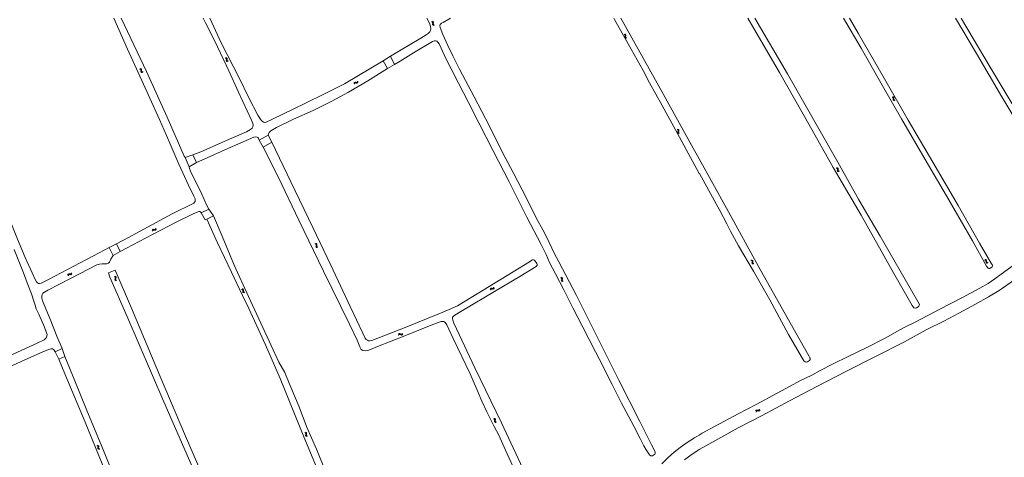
# Model space of a CAD drawing. Header units: metres. Extents: x 189705 to 199106, y 581686 to 588448.
# Tile 128 of 256: x 192613 to 193174, y 587749 to 587999. Entities that reach past the tile are written whole.
import ezdxf

# ---------------------------------------------------------------- set-up
doc = ezdxf.new("R2010")
doc.units = ezdxf.units.M
doc.layers.add('B-WA-OG-GBKN-G', color=7, linetype='Continuous', lineweight=18)

msp = doc.modelspace()

# ---------------------------------------------------------------- linework, layer by layer
at = {"layer": 'B-WA-OG-GBKN-G'}
for p, q in [((192847.42, 587997.875), (192847.805, 587997.743)), ((192847.805, 587997.743), (192848.056, 587997.531)), ((192847.847, 587998.128), (192848.233, 587997.998)), ((192848.061, 587996.802), (192847.991, 587996.4)), ((192847.991, 587996.4), (192848.057, 587996.077)), ((192848.056, 587997.531), (192848.124, 587997.212)), ((192848.124, 587997.212), (192848.061, 587996.802)), ((192848.233, 587997.998), (192848.485, 587997.789)), ((192848.487, 587997.057), (192848.421, 587996.654)), ((192848.421, 587996.654), (192848.486, 587996.331)), ((192848.485, 587997.789), (192848.555, 587997.458)), ((192848.486, 587996.331), (192848.742, 587996.113)), ((192848.555, 587997.458), (192848.487, 587997.057)), ((192848.057, 587996.077), (192848.315, 587995.86)), ((192848.315, 587995.86), (192848.702, 587995.729)), ((192848.742, 587996.113), (192849.129, 587995.982)), ((192957.151, 587990.668), (192957.52, 587990.494)), ((192957.604, 587990.873), (192957.973, 587990.702)), ((192957.973, 587990.702), (192958.201, 587990.466)), ((192957.52, 587990.494), (192957.746, 587990.256)), ((192957.671, 587989.531), (192957.558, 587989.139)), ((192957.558, 587989.139), (192957.587, 587988.811)), ((192957.587, 587988.811), (192957.82, 587988.567)), ((192957.778, 587989.932), (192957.671, 587989.531)), ((192957.746, 587990.256), (192957.778, 587989.932)), ((192957.82, 587988.567), (192958.19, 587988.394)), ((192958.123, 587989.738), (192958.012, 587989.345)), ((192958.012, 587989.345), (192958.042, 587989.017)), ((192958.042, 587989.017), (192958.272, 587988.772)), ((192958.234, 587990.129), (192958.123, 587989.738)), ((192958.201, 587990.466), (192958.234, 587990.129)), ((192958.272, 587988.772), (192958.643, 587988.599)), ((192729.811, 587977.154), (192730.207, 587977.058)), ((192730.207, 587977.058), (192730.476, 587976.871)), ((192730.213, 587977.446), (192730.609, 587977.353)), ((192730.476, 587976.871), (192730.574, 587976.559)), ((192730.549, 587976.145), (192730.518, 587975.738)), ((192730.518, 587975.738), (192730.613, 587975.423)), ((192730.574, 587976.559), (192730.549, 587976.145)), ((192730.609, 587977.353), (192730.879, 587977.168)), ((192730.613, 587975.423), (192730.89, 587975.231)), ((192730.879, 587977.168), (192730.98, 587976.845)), ((192730.89, 587975.231), (192731.288, 587975.137)), ((192730.95, 587976.439), (192730.921, 587976.032)), ((192730.921, 587976.032), (192731.016, 587975.716)), ((192730.98, 587976.845), (192730.95, 587976.439)), ((192731.016, 587975.716), (192731.292, 587975.523)), ((192731.292, 587975.523), (192731.69, 587975.429)), ((192681.067, 587970.847), (192681.469, 587970.784)), ((192681.444, 587971.171), (192681.847, 587971.11)), ((192681.469, 587970.784), (192681.753, 587970.619)), ((192681.753, 587970.619), (192681.875, 587970.317)), ((192681.847, 587971.11), (192682.131, 587970.948)), ((192681.875, 587970.317), (192681.885, 587969.902)), ((192681.885, 587969.902), (192681.886, 587969.494)), ((192681.886, 587969.494), (192682.006, 587969.187)), ((192682.006, 587969.187), (192682.298, 587969.019)), ((192682.131, 587970.948), (192682.257, 587970.634)), ((192682.257, 587970.634), (192682.26, 587970.227)), ((192682.26, 587970.227), (192682.265, 587969.819)), ((192682.265, 587969.819), (192682.385, 587969.512)), ((192682.298, 587969.019), (192682.702, 587968.956)), ((192682.385, 587969.512), (192682.675, 587969.342)), ((192682.675, 587969.342), (192683.079, 587969.28)), ((192803.257, 587962.607), (192803.357, 587963.002)), ((192803.357, 587963.002), (192803.547, 587963.269)), ((192803.541, 587962.2), (192803.645, 587962.594)), ((192803.547, 587963.269), (192803.872, 587963.363)), ((192803.645, 587962.594), (192803.837, 587962.86)), ((192803.837, 587962.86), (192804.15, 587962.952)), ((192803.872, 587963.363), (192804.277, 587963.326)), ((192804.15, 587962.952), (192804.564, 587962.919)), ((192804.277, 587963.326), (192804.684, 587963.289)), ((192804.564, 587962.919), (192804.97, 587962.88)), ((192804.684, 587963.289), (192805.001, 587963.378)), ((192804.97, 587962.88), (192805.287, 587962.969)), ((192805.001, 587963.378), (192805.199, 587963.65)), ((192805.199, 587963.65), (192805.301, 587964.046)), ((192805.287, 587962.969), (192805.484, 587963.243)), ((192805.484, 587963.243), (192805.586, 587963.639)), ((193109.809, 587954.876), (193110.2, 587954.761)), ((193110.2, 587954.761), (193110.46, 587954.561)), ((193110.224, 587955.148), (193110.616, 587955.037)), ((193110.498, 587953.833), (193110.447, 587953.428)), ((193110.447, 587953.428), (193110.527, 587953.109)), ((193110.46, 587954.561), (193110.542, 587954.246)), ((193110.542, 587954.246), (193110.498, 587953.833)), ((193110.527, 587953.109), (193110.795, 587952.904)), ((193110.616, 587955.037), (193110.877, 587954.839)), ((193110.795, 587952.904), (193111.188, 587952.791)), ((193110.912, 587954.108), (193110.864, 587953.702)), ((193110.864, 587953.702), (193110.944, 587953.383)), ((193110.877, 587954.839), (193110.962, 587954.511)), ((193110.962, 587954.511), (193110.912, 587954.108)), ((193110.944, 587953.383), (193111.21, 587953.177)), ((193111.21, 587953.177), (193111.603, 587953.063)), ((192987.316, 587936.401), (192987.685, 587936.227)), ((192987.685, 587936.227), (192987.911, 587935.989)), ((192987.836, 587935.264), (192987.723, 587934.872)), ((192987.723, 587934.872), (192987.752, 587934.544)), ((192987.752, 587934.544), (192987.985, 587934.3)), ((192987.769, 587936.606), (192988.138, 587936.435)), ((192987.943, 587935.665), (192987.836, 587935.264)), ((192987.911, 587935.989), (192987.943, 587935.665)), ((192988.138, 587936.435), (192988.366, 587936.199)), ((192988.288, 587935.471), (192988.177, 587935.078)), ((192988.177, 587935.078), (192988.207, 587934.75)), ((192988.207, 587934.75), (192988.437, 587934.505)), ((192988.399, 587935.862), (192988.288, 587935.471)), ((192988.366, 587936.199), (192988.399, 587935.862)), ((192988.437, 587934.505), (192988.808, 587934.332)), ((192987.985, 587934.3), (192988.355, 587934.127)), ((193078.019, 587914.392), (193078.408, 587914.272)), ((193078.408, 587914.272), (193078.666, 587914.069)), ((193078.438, 587914.659), (193078.828, 587914.542)), ((193078.694, 587913.34), (193078.638, 587912.936)), ((193078.638, 587912.936), (193078.713, 587912.616)), ((193078.666, 587914.069), (193078.744, 587913.752)), ((193078.744, 587913.752), (193078.694, 587913.34)), ((193078.713, 587912.616), (193078.978, 587912.407)), ((193078.828, 587914.542), (193079.086, 587914.341)), ((193078.978, 587912.407), (193079.369, 587912.288)), ((193079.112, 587913.609), (193079.058, 587913.204)), ((193079.058, 587913.204), (193079.134, 587912.884)), ((193079.086, 587914.341), (193079.167, 587914.012)), ((193079.167, 587914.012), (193079.112, 587913.609)), ((193079.134, 587912.884), (193079.397, 587912.674)), ((193079.397, 587912.674), (193079.788, 587912.555)), ((192688.291, 587878.754), (192688.405, 587879.145)), ((192688.405, 587879.145), (192688.603, 587879.405)), ((192688.562, 587878.338), (192688.678, 587878.728)), ((192688.603, 587879.405), (192688.932, 587879.489)), ((192688.678, 587878.728), (192688.879, 587878.987)), ((192688.879, 587878.987), (192689.195, 587879.068)), ((192688.932, 587879.489), (192689.335, 587879.438)), ((192689.195, 587879.068), (192689.608, 587879.022)), ((192689.335, 587879.438), (192689.741, 587879.388)), ((192689.608, 587879.022), (192690.012, 587878.969)), ((192689.741, 587879.388), (192690.06, 587879.466)), ((192690.012, 587878.969), (192690.332, 587879.048)), ((192690.06, 587879.466), (192690.267, 587879.731)), ((192690.267, 587879.731), (192690.383, 587880.123)), ((192690.332, 587879.048), (192690.538, 587879.315)), ((192690.538, 587879.315), (192690.653, 587879.707)), ((192781.012, 587871.156), (192781.401, 587871.034)), ((192781.401, 587871.034), (192781.657, 587870.829)), ((192781.432, 587871.42), (192781.822, 587871.301)), ((192781.682, 587870.101), (192781.624, 587869.697)), ((192781.624, 587869.697), (192781.697, 587869.376)), ((192781.657, 587870.829), (192781.734, 587870.512)), ((192781.734, 587870.512), (192781.682, 587870.101)), ((192781.697, 587869.376), (192781.961, 587869.166)), ((192781.822, 587871.301), (192782.079, 587871.099)), ((192781.961, 587869.166), (192782.352, 587869.045)), ((192782.101, 587870.367), (192782.046, 587869.962)), ((192782.046, 587869.962), (192782.12, 587869.642)), ((192782.079, 587871.099), (192782.158, 587870.77)), ((192782.158, 587870.77), (192782.101, 587870.367)), ((192782.12, 587869.642), (192782.382, 587869.431)), ((192782.382, 587869.431), (192782.772, 587869.31)), ((193029.389, 587861.807), (193029.777, 587861.682)), ((193029.777, 587861.682), (193030.032, 587861.475)), ((193029.812, 587862.068), (193030.2, 587861.946)), ((193030.2, 587861.946), (193030.456, 587861.742)), ((193030.456, 587861.742), (193030.532, 587861.412)), ((193162.86, 587861.839), (193162.452, 587861.864)), ((193163.206, 587862.197), (193162.797, 587862.221)), ((193163.165, 587861.697), (193162.86, 587861.839)), ((193163.313, 587861.403), (193163.165, 587861.697)), ((193163.512, 587862.055), (193163.206, 587862.197)), ((193163.66, 587861.761), (193163.512, 587862.055)), ((193163.699, 587861.355), (193163.66, 587861.761)), ((193030.051, 587860.746), (193029.989, 587860.343)), ((193029.989, 587860.343), (193030.061, 587860.021)), ((193030.032, 587861.475), (193030.106, 587861.157)), ((193030.106, 587861.157), (193030.051, 587860.746)), ((193030.061, 587860.021), (193030.323, 587859.809)), ((193030.323, 587859.809), (193030.712, 587859.686)), ((193030.472, 587861.009), (193030.413, 587860.605)), ((193030.413, 587860.605), (193030.485, 587860.284)), ((193030.532, 587861.412), (193030.472, 587861.009)), ((193030.485, 587860.284), (193030.745, 587860.071)), ((193030.745, 587860.071), (193031.135, 587859.947)), ((193163.355, 587860.997), (193163.313, 587861.403)), ((193163.396, 587860.592), (193163.355, 587860.997)), ((193163.551, 587860.291), (193163.396, 587860.592)), ((193163.849, 587860.156), (193163.551, 587860.291)), ((193163.747, 587860.943), (193163.699, 587861.355)), ((193163.896, 587860.653), (193163.747, 587860.943)), ((193164.256, 587860.133), (193163.849, 587860.156)), ((193164.194, 587860.515), (193163.896, 587860.653)), ((193164.601, 587860.49), (193164.194, 587860.515)), ((192640.183, 587853.332), (192640.288, 587853.726)), ((192640.288, 587853.726), (192640.481, 587853.99)), ((192640.462, 587852.922), (192640.57, 587853.314)), ((192640.481, 587853.99), (192640.808, 587854.08)), ((192640.57, 587853.314), (192640.766, 587853.578)), ((192640.766, 587853.578), (192641.08, 587853.666)), ((192640.808, 587854.08), (192641.212, 587854.038)), ((192641.08, 587853.666), (192641.493, 587853.628)), ((192641.212, 587854.038), (192641.618, 587853.996)), ((192641.493, 587853.628), (192641.899, 587853.584)), ((192641.618, 587853.996), (192641.936, 587854.081)), ((192641.899, 587853.584), (192642.217, 587853.669)), ((192641.936, 587854.081), (192642.138, 587854.351)), ((192642.138, 587854.351), (192642.245, 587854.745)), ((192642.217, 587853.669), (192642.417, 587853.94)), ((192642.417, 587853.94), (192642.524, 587854.335)), ((192666.677, 587852.482), (192667.039, 587852.295)), ((192667.153, 587851.327), (192667.026, 587850.939)), ((192667.026, 587850.939), (192667.043, 587850.611)), ((192667.039, 587852.295), (192667.256, 587852.049)), ((192667.043, 587850.611), (192667.266, 587850.358)), ((192667.137, 587852.67), (192667.5, 587852.485)), ((192667.276, 587851.723), (192667.153, 587851.327)), ((192667.256, 587852.049), (192667.276, 587851.723)), ((192667.266, 587850.358), (192667.63, 587850.171)), ((192667.612, 587851.516), (192667.487, 587851.127)), ((192667.487, 587851.127), (192667.504, 587850.799)), ((192667.5, 587852.485), (192667.718, 587852.241)), ((192667.504, 587850.799), (192667.726, 587850.546)), ((192667.738, 587851.903), (192667.612, 587851.516)), ((192667.718, 587852.241), (192667.738, 587851.903)), ((192667.726, 587850.546), (192668.09, 587850.359)), ((192921.009, 587851.885), (192921.38, 587851.716)), ((192921.38, 587851.716), (192921.609, 587851.481)), ((192921.544, 587850.755), (192921.436, 587850.362)), ((192921.436, 587850.362), (192921.47, 587850.034)), ((192921.459, 587852.096), (192921.831, 587851.93)), ((192921.646, 587851.157), (192921.544, 587850.755)), ((192921.609, 587851.481), (192921.646, 587851.157)), ((192921.831, 587851.93), (192922.061, 587851.697)), ((192921.993, 587850.968), (192921.888, 587850.573)), ((192921.888, 587850.573), (192921.921, 587850.246)), ((192922.099, 587851.361), (192921.993, 587850.968)), ((192922.061, 587851.697), (192922.099, 587851.361)), ((192739.097, 587845.225), (192739.496, 587845.145)), ((192739.486, 587845.533), (192739.886, 587845.456)), ((192739.496, 587845.145), (192739.773, 587844.969)), ((192739.773, 587844.969), (192739.883, 587844.662)), ((192739.886, 587845.456), (192740.164, 587845.282)), ((192740.164, 587845.282), (192740.277, 587844.963)), ((192740.277, 587844.963), (192740.264, 587844.556)), ((192880.888, 587845.099), (192880.985, 587845.495)), ((192880.985, 587845.495), (192881.173, 587845.763)), ((192881.173, 587845.763), (192881.497, 587845.861)), ((192881.176, 587844.695), (192881.276, 587845.09)), ((192881.276, 587845.09), (192881.466, 587845.357)), ((192881.466, 587845.357), (192881.778, 587845.451)), ((192881.497, 587845.861), (192881.903, 587845.827)), ((192881.778, 587845.451), (192882.192, 587845.423)), ((192881.903, 587845.827), (192882.31, 587845.794)), ((192882.192, 587845.423), (192882.599, 587845.387)), ((192882.31, 587845.794), (192882.626, 587845.885)), ((192882.599, 587845.387), (192882.915, 587845.479)), ((192882.626, 587845.885), (192882.822, 587846.159)), ((192882.822, 587846.159), (192882.92, 587846.556)), ((192882.915, 587845.479), (192883.11, 587845.754)), ((192883.11, 587845.754), (192883.208, 587846.151)), ((192921.47, 587850.034), (192921.706, 587849.793)), ((192921.706, 587849.793), (192922.078, 587849.625)), ((192921.921, 587850.246), (192922.155, 587850.004)), ((192922.155, 587850.004), (192922.528, 587849.836)), ((192739.875, 587844.247), (192739.86, 587843.839)), ((192739.86, 587843.839), (192739.968, 587843.528)), ((192739.883, 587844.662), (192739.875, 587844.247)), ((192739.968, 587843.528), (192740.252, 587843.348)), ((192740.264, 587844.556), (192740.251, 587844.148)), ((192740.251, 587844.148), (192740.359, 587843.837)), ((192740.252, 587843.348), (192740.654, 587843.269)), ((192740.359, 587843.837), (192740.642, 587843.655)), ((192740.642, 587843.655), (192741.043, 587843.577)), ((192828.549, 587819.423), (192828.758, 587819.773)), ((192828.704, 587818.952), (192828.916, 587819.3)), ((192828.758, 587819.773), (192829.017, 587819.974)), ((192828.916, 587819.3), (192829.177, 587819.499)), ((192829.017, 587819.974), (192829.355, 587819.971)), ((192829.177, 587819.499), (192829.503, 587819.497)), ((192829.355, 587819.971), (192829.733, 587819.819)), ((192829.503, 587819.497), (192829.89, 587819.347)), ((192829.733, 587819.819), (192830.112, 587819.667)), ((192829.89, 587819.347), (192830.268, 587819.193)), ((192830.112, 587819.667), (192830.441, 587819.661)), ((192830.268, 587819.193), (192830.597, 587819.188)), ((192830.441, 587819.661), (192830.709, 587819.865)), ((192830.597, 587819.188), (192830.864, 587819.393)), ((192830.709, 587819.865), (192830.92, 587820.215)), ((192830.864, 587819.393), (192831.076, 587819.743)), ((193032.159, 587775.681), (193032.289, 587776.067)), ((193032.289, 587776.067), (193032.497, 587776.319)), ((193032.413, 587775.254), (193032.545, 587775.64)), ((193032.497, 587776.319), (193032.829, 587776.39)), ((193032.545, 587775.64), (193032.756, 587775.891)), ((193032.756, 587775.891), (193033.075, 587775.959)), ((193032.829, 587776.39), (193033.23, 587776.323)), ((193033.075, 587775.959), (193033.485, 587775.897)), ((193033.23, 587776.323), (193033.633, 587776.256)), ((193033.485, 587775.897), (193033.888, 587775.828)), ((193033.633, 587776.256), (193033.955, 587776.322)), ((193033.888, 587775.828), (193034.21, 587775.893)), ((193033.955, 587776.322), (193034.173, 587776.579)), ((193034.173, 587776.579), (193034.304, 587776.966)), ((193034.21, 587775.893), (193034.427, 587776.152)), ((193034.427, 587776.152), (193034.558, 587776.539)), ((192882.765, 587771.384), (192883.152, 587771.257)), ((192883.152, 587771.257), (192883.406, 587771.048)), ((192883.189, 587771.643), (192883.577, 587771.518)), ((192883.42, 587770.32), (192883.355, 587769.917)), ((192883.355, 587769.917), (192883.424, 587769.595)), ((192883.406, 587771.048), (192883.477, 587770.73)), ((192883.477, 587770.73), (192883.42, 587770.32)), ((192883.424, 587769.595), (192883.685, 587769.381)), ((192883.577, 587771.518), (192883.831, 587771.312)), ((192883.685, 587769.381), (192884.074, 587769.255)), ((192883.843, 587770.58), (192883.781, 587770.176)), ((192883.781, 587770.176), (192883.85, 587769.854)), ((192883.831, 587771.312), (192883.905, 587770.982)), ((192883.905, 587770.982), (192883.843, 587770.58)), ((192883.85, 587769.854), (192884.109, 587769.64)), ((192884.109, 587769.64), (192884.498, 587769.513)), ((192775.599, 587763.382), (192775.221, 587763.54)), ((192775.839, 587763.147), (192775.599, 587763.382)), ((192776.042, 587763.605), (192775.665, 587763.763)), ((192775.692, 587762.027), (192775.787, 587762.423)), ((192775.738, 587761.692), (192775.692, 587762.027)), ((192775.975, 587761.466), (192775.738, 587761.692)), ((192775.787, 587762.423), (192775.882, 587762.82)), ((192775.882, 587762.82), (192775.839, 587763.147)), ((192776.351, 587761.31), (192775.975, 587761.466)), ((192776.285, 587763.37), (192776.042, 587763.605)), ((192776.139, 587762.243), (192776.23, 587762.648)), ((192776.184, 587761.92), (192776.139, 587762.243)), ((192776.42, 587761.691), (192776.184, 587761.92)), ((192776.23, 587762.648), (192776.327, 587763.044)), ((192776.327, 587763.044), (192776.285, 587763.37)), ((192776.795, 587761.532), (192776.42, 587761.691)), ((192656.772, 587756.06), (192657.157, 587755.927)), ((192657.157, 587755.927), (192657.407, 587755.714)), ((192657.2, 587756.312), (192657.586, 587756.181)), ((192657.41, 587754.985), (192657.339, 587754.583)), ((192657.407, 587755.714), (192657.474, 587755.395)), ((192657.474, 587755.395), (192657.41, 587754.985)), ((192657.586, 587756.181), (192657.837, 587755.971)), ((192657.837, 587755.239), (192657.769, 587754.836)), ((192657.837, 587755.971), (192657.906, 587755.64)), ((192657.906, 587755.64), (192657.837, 587755.239)), ((192657.339, 587754.583), (192657.403, 587754.261)), ((192657.403, 587754.261), (192657.661, 587754.043)), ((192657.661, 587754.043), (192658.048, 587753.91)), ((192657.769, 587754.836), (192657.833, 587754.513)), ((192657.833, 587754.513), (192658.089, 587754.295)), ((192658.089, 587754.295), (192658.476, 587754.162))]:
    msp.add_line(p, q, dxfattribs=at)
at = {"layer": 'B-WA-OG-GBKN-G', "flags": 128}
for points in [[(192667.956, 587871.192), (192674.838, 587874.879), (192688.022, 587881.943), (192699.768, 587888.304), (192711.944, 587894.396), (192712.487, 587894.882), (192712.818, 587895.438), (192712.882, 587896.214), (192712.749, 587896.947), (192712.067, 587898.462), (192709.063, 587904.716), (192703.443, 587916.729), (192697.886, 587929.999), (192692.443, 587942.077), (192683.348, 587962.201), (192674.246, 587982.232), (192666.474, 588000)], [(192670.665, 588000), (192672.54, 587995.88), (192684.984, 587969.59), (192696.926, 587943.519), (192706.495, 587921.131), (192707.152, 587920.528)], [(192717.443, 588000), (192718.734, 587997.352), (192724.011, 587986.748), (192731.946, 587969.8), (192737.425, 587957.745), (192744.855, 587941.665), (192745.616, 587939.881), (192745.86, 587938.813), (192745.718, 587937.96), (192745.236, 587937.252), (192744.298, 587936.408), (192741.957, 587935.134), (192729.26, 587929.627)], [(192819.94, 587975.657), (192797.903, 587962.542), (192786.943, 587956.934), (192775.36, 587951.154), (192763.061, 587945.395), (192756.555, 587942.163), (192753.213, 587940.665), (192752.515, 587940.503), (192751.698, 587940.56), (192750.881, 587941.104), (192750.254, 587941.865), (192748.474, 587944.636), (192743.415, 587954.507), (192737.886, 587965.935), (192727.685, 587985.838), (192722.205, 587997.407), (192721.057, 588000)], [(192844.846, 588000), (192845.535, 587998.646), (192846.509, 587996.53), (192846.893, 587995.18), (192846.966, 587994.075), (192846.843, 587992.929), (192846.409, 587992.062), (192845.582, 587991.236), (192844.427, 587990.402), (192841.374, 587988.48), (192824.036, 587978.309)], [(192919.907, 587860.913), (192917.381, 587865.964), (192913.149, 587874.811), (192910.828, 587879.164), (192907.311, 587885.715), (192901.662, 587896.839), (192894.042, 587911.954), (192887.941, 587923.241), (192880.493, 587938.292), (192871.675, 587954.967), (192863.47, 587970.747), (192859.57, 587978.514), (192856.762, 587984.295), (192853.819, 587990.688), (192852.348, 587994.658), (192852.234, 587995.697), (192852.464, 587996.376), (192853.135, 587997.022), (192854.018, 587997.538), (192858.285, 588000)], [(192951.219, 588000), (192951.689, 587999.145), (192959.432, 587985.204), (192967.951, 587970.142), (192971.657, 587963.046), (192978.927, 587950.032), (192988.757, 587932.098), (193000, 587911.402)], [(193000, 587919.621), (192995.63, 587927.57), (192978.692, 587958.14), (192965.085, 587982.172), (192955.328, 588000)], [(193027.738, 588000), (193045.744, 587968.931), (193062.45, 587939.525), (193076.365, 587914.692), (193092.306, 587887.465), (193110.679, 587854.676), (193121.234, 587836.094), (193121.789, 587835.275), (193122.316, 587834.773), (193122.999, 587834.553), (193123.74, 587834.728), (193124.601, 587835.191), (193125.159, 587835.69), (193125.421, 587836.345), (193125.315, 587836.944), (193119.298, 587847.172), (193103.029, 587875.532), (193090.879, 587896.205), (193079.017, 587917.712), (193050.172, 587968.096), (193031.636, 588000)], [(193085.494, 588000), (193090.531, 587991.374), (193105.586, 587965.387), (193119.027, 587941.785), (193133.059, 587917.765), (193147.399, 587893.032), (193159.619, 587871.633), (193166.569, 587859.82), (193166.962, 587859.043), (193166.989, 587858.578), (193166.932, 587858.247), (193166.84, 587858.099), (193165.449, 587857.207), (193164.921, 587857.131), (193164.519, 587857.259), (193164.343, 587857.428), (193163.599, 587858.48), (193155.564, 587872.842), (193140.832, 587898.511), (193128.661, 587919.261), (193115.255, 587942.544), (193102.655, 587964.316), (193092.142, 587982.814), (193082.108, 588000)], [(193149.114, 588000), (193149.355, 587999.591), (193165.781, 587971.998), (193181.055, 587946.268), (193193.9, 587924.589), (193207.354, 587901.726), (193212.858, 587892.86), (193212.906, 587892.472), (193212.694, 587892.142), (193211.713, 587891.488), (193211.064, 587891.42), (193210.691, 587891.533), (193210.403, 587891.767), (193209.707, 587892.558), (193205.376, 587899.792), (193195.738, 587915.772), (193184.331, 587935.167), (193172.427, 587955.057), (193157.848, 587979.837), (193145.944, 588000)], [(192826.412, 587973.473), (192829.637, 587975.419), (192837.267, 587980.203), (192847.998, 587986.629), (192848.989, 587986.964), (192849.652, 587986.997), (192850.421, 587986.751), (192850.993, 587986.276), (192851.746, 587985.212), (192852.923, 587982.715), (192855.449, 587977.215), (192858.604, 587970.945), (192862.798, 587962.906), (192868.562, 587951.88), (192874.423, 587940.232), (192882.509, 587924.246), (192891.727, 587906.472), (192901.759, 587886.464), (192909.877, 587870.879), (192912.674, 587865.065), (192914.619, 587860.629), (192918.126, 587854.04), (192922.746, 587844.97), (192927.905, 587834.746), (192933.698, 587823.634), (192940.909, 587809.678), (192944.98, 587801.64), (192948.054, 587795.263), (192950.449, 587791.015), (192953.171, 587785.31), (192955.727, 587780.284), (192958.366, 587775.406), (192962.781, 587767.253), (192966.345, 587760.066), (192968.487, 587755.925), (192969.693, 587753.729), (192971.688, 587750.757), (192972.4, 587750.356), (192973.267, 587750.323), (192973.881, 587750.609), (192974.732, 587751.288), (192974.88, 587751.762), (192974.88, 587752.302), (192974.504, 587753.301), (192972.861, 587756.542), (192966.122, 587769.87), (192954.186, 587793.354), (192941.18, 587819.222), (192930.013, 587841.781), (192919.907, 587860.913)], [(192824.036, 587978.309), (192819.94, 587975.657)], [(192822.327, 587971.225), (192819.94, 587975.657)], [(192824.036, 587978.309), (192826.412, 587973.473)], [(192754.306, 587933.186), (192754.52, 587934.037), (192754.995, 587934.765), (192755.969, 587935.705), (192759.08, 587937.586), (192768.755, 587942.303), (192779.936, 587947.346), (192790.233, 587952.317), (192800.056, 587957.721), (192811.148, 587964.27), (192822.327, 587971.225)], [(192826.412, 587973.473), (192822.327, 587971.225)], [(192663.853, 587869.054), (192658.135, 587866.078), (192647.32, 587860.316), (192629.285, 587850.853), (192624.978, 587848.693), (192624.181, 587848.532), (192623.455, 587848.61), (192622.92, 587848.934), (192622.413, 587849.618), (192621.66, 587850.909), (192619.881, 587854.638), (192615.949, 587863.387), (192611.581, 587873.912), (192605.921, 587888.138), (192598.178, 587906.926), (192596.652, 587910.749), (192596.126, 587912.751), (192595.304, 587914.971), (192592.007, 587922.747), (192586.11, 587936.258), (192578.565, 587955.208), (192575.625, 587961.785)], [(192729.26, 587929.627), (192716.007, 587923.74), (192711.423, 587921.97)], [(192713.57, 587917.658), (192719.696, 587920.253), (192729.636, 587924.762), (192740.126, 587929.425), (192746.175, 587932.02), (192747.366, 587932.231), (192748.064, 587932.132), (192748.543, 587931.842), (192748.796, 587931.497), (192749.317, 587930.369)], [(192749.317, 587930.369), (192754.306, 587933.186)], [(192749.317, 587930.369), (192751.481, 587926.369)], [(192756.502, 587929.125), (192751.481, 587926.369)], [(192754.306, 587933.186), (192756.502, 587929.125)], [(192859.37, 587829.2), (192859.739, 587829.797), (192860.181, 587830.198), (192863.128, 587832.12), (192878.206, 587840.901), (192897.709, 587852.648), (192907.08, 587858.248), (192907.638, 587859.016), (192907.621, 587859.466), (192907.45, 587859.998), (192906.125, 587861.914), (192905.569, 587862.111), (192904.963, 587862.045), (192904.521, 587861.874), (192903.236, 587860.958), (192893.969, 587855.21), (192870.05, 587840.639), (192862.175, 587835.864), (192857.567, 587833.681), (192851.698, 587831.246), (192833.371, 587823.792), (192813.433, 587816.134), (192812.295, 587815.914), (192811.599, 587815.947), (192810.969, 587816.177), (192810.266, 587816.709), (192809.717, 587817.432), (192808.309, 587820.164), (192801.082, 587835.536), (192790.109, 587859.01), (192779.797, 587880.463), (192767.227, 587906.48), (192756.502, 587929.125)], [(192751.481, 587926.369), (192760.261, 587908.983), (192771.934, 587884.771), (192785.918, 587855.603), (192800.786, 587825.365), (192805.007, 587816.175), (192806.515, 587812.43), (192807.368, 587810.998), (192808.26, 587810.335), (192809.676, 587810.171), (192811.116, 587810.424), (192812.605, 587810.908), (192816.738, 587812.608), (192832.151, 587818.639), (192848.202, 587825.161), (192852.851, 587826.845), (192853.718, 587826.992), (192854.495, 587826.844), (192855.15, 587826.336), (192856.172, 587825.035), (192857.39, 587822.522), (192859.809, 587817.24), (192869.398, 587797.03), (192874.057, 587786.324), (192876.026, 587781.495), (192878.912, 587775.364), (192883.098, 587766.949), (192885.793, 587762.05), (192889.675, 587753.597), (192898.959, 587733.142)], [(192711.423, 587921.97), (192707.152, 587920.528)], [(192707.152, 587920.528), (192709.445, 587915.202)], [(192713.57, 587917.658), (192709.445, 587915.202)], [(192713.57, 587917.658), (192711.423, 587921.97)], [(193000, 587911.402), (193000.048, 587911.314), (193011.755, 587890.137), (193015.598, 587882.535), (193017.838, 587878.344), (193022.352, 587870.127), (193030.962, 587855.654), (193040.184, 587839.309), (193050.85, 587819.397), (193059.599, 587804.486), (193060.335, 587803.913), (193061.063, 587803.749), (193061.661, 587803.88), (193062.758, 587804.575), (193063.094, 587805.204), (193063.127, 587805.916), (193062.988, 587806.26), (193062.366, 587807.3), (193052.514, 587824.768), (193034.723, 587856.578), (193015.478, 587891.466), (193000, 587919.621)], [(192709.445, 587915.202), (192709.536, 587914.244), (192710.197, 587912.686), (192716.556, 587899.523), (192719.327, 587893.411), (192720.657, 587890.978)], [(193000, 587753.842), (193003.811, 587756.065), (193012.185, 587760.793), (193022.093, 587766.247), (193035.912, 587773.269), (193051.346, 587781.588), (193067.014, 587789.844), (193083.523, 587798.395), (193100.299, 587806.897), (193116.922, 587815.289), (193129.303, 587822.165), (193139.364, 587827.156), (193147.811, 587831.569), (193157.397, 587836.825), (193164.78, 587840.903), (193170.792, 587844.51), (193177.113, 587848.936), (193184.567, 587854.599), (193196.365, 587863.134), (193206.748, 587870.825), (193221.565, 587881.471), (193233.434, 587890.323), (193242.343, 587897.156)], [(192716.305, 587888.914), (192715.812, 587889.464), (192715.417, 587889.669), (192714.818, 587889.556), (192714.001, 587889.303), (192711.667, 587888.305), (192702.023, 587883.57), (192684.545, 587874.459), (192670.088, 587866.821)], [(192720.657, 587890.978), (192716.305, 587888.914)], [(192723.25, 587887.099), (192720.657, 587890.978)], [(192718.422, 587884.846), (192716.305, 587888.914)], [(192718.422, 587884.846), (192719.405, 587885.305)], [(192719.405, 587885.305), (192723.25, 587887.099)], [(192781.98, 587743.723), (192774.674, 587761.09), (192761.191, 587794.413), (192752.955, 587813.608), (192743.399, 587834.347), (192739.843, 587841.698), (192733.409, 587855.042), (192725.531, 587871.77), (192719.405, 587885.305)], [(192723.25, 587887.099), (192728.195, 587875.525), (192734.997, 587859.081), (192743.138, 587841.131), (192756.021, 587813.276), (192760.493, 587803.666), (192763.788, 587797.789), (192766.673, 587790.864), (192772.029, 587778.15), (192776.257, 587767.079), (192781.965, 587754.009), (192791.275, 587731.25)], [(192609.763, 587867.983), (192614.995, 587854.737), (192617.624, 587847.525), (192619.59, 587842.596), (192620.754, 587839.01), (192621.551, 587836.198), (192622.228, 587834.151), (192623.654, 587831.048), (192626.911, 587823.73), (192628.183, 587820.438), (192628.401, 587819.388), (192628.344, 587818.451), (192627.913, 587817.507), (192627.37, 587816.986), (192626.693, 587816.521), (192622.724, 587814.608), (192605, 587806.3)], [(192663.853, 587869.054), (192667.956, 587871.192)], [(192663.853, 587869.054), (192666.165, 587864.566)], [(192670.088, 587866.821), (192667.956, 587871.192)], [(192637.11, 587811.444), (192633.909, 587818.506), (192630.094, 587828.23), (192625.895, 587838.685), (192625.499, 587840.154), (192625.409, 587841.374), (192625.656, 587842.311), (192626.101, 587843.043), (192626.946, 587843.609), (192628.92, 587844.763), (192642.076, 587851.587), (192656.854, 587859.2), (192658.2, 587859.656), (192659.877, 587859.761), (192660.61, 587859.718), (192661.35, 587859.731), (192662.393, 587859.85), (192663.451, 587860.202), (192663.761, 587860.469), (192663.923, 587860.758), (192664.841, 587862.547), (192665.617, 587863.935), (192666.165, 587864.566)], [(192670.088, 587866.821), (192666.165, 587864.566)], [(193185.067, 587863.354), (193171.931, 587853.989), (193168.414, 587851.322), (193164.603, 587848.656), (193159.796, 587845.934), (193149.52, 587840.336), (193136.735, 587833.792), (193123.372, 587826.752), (193116.764, 587823.52), (193112.897, 587821.419), (193105.851, 587817.441), (193095.363, 587812.006), (193084.885, 587806.923), (193076.288, 587802.755)], [(192667.222, 587856.14), (192676.556, 587834.449), (192692.887, 587795.569), (192707.234, 587761.445), (192724.681, 587721.257), (192742.418, 587680.11), (192750.86, 587660.794), (192747.611, 587659.384), (192741.201, 587673.131), (192728.198, 587703.445), (192710.328, 587745.846), (192694.905, 587781.063), (192673.785, 587830.153), (192664.216, 587852.259), (192663.505, 587854.718)], [(192663.505, 587854.718), (192667.222, 587856.14)], [(192902.161, 587737.296), (192887.338, 587769.067), (192872.199, 587800.376), (192860.089, 587825.993), (192859.501, 587827.581), (192859.329, 587828.48), (192859.37, 587829.2)], [(192564.551, 587781.42), (192570.283, 587784.121), (192584.052, 587790.621), (192598.356, 587797.092), (192613.661, 587804.056), (192624.335, 587808.881), (192629.293, 587810.953), (192630.618, 587811.269), (192631.436, 587811.24), (192632.147, 587810.922), (192632.443, 587810.52), (192633.034, 587809.554)], [(192633.034, 587809.554), (192637.11, 587811.444)], [(192638.557, 587807.021), (192637.11, 587811.444)], [(192635.074, 587805.46), (192633.034, 587809.554)], [(192638.557, 587807.021), (192635.074, 587805.46)], [(192635.074, 587805.46), (192638.562, 587796.965), (192650.061, 587769.492), (192659.9, 587745.671), (192671.391, 587718.551), (192683.093, 587689.358), (192685.656, 587682.4), (192690.959, 587669.838), (192699.236, 587649.887), (192703.871, 587638.685), (192707.872, 587629.21), (192713.226, 587616.559), (192720.851, 587598.059), (192728.894, 587578.78), (192735.317, 587563.721)], [(192737.186, 587564.66), (192736.483, 587566.557), (192733.058, 587574.051), (192724.569, 587593.969), (192715.66, 587616.086), (192707.917, 587635.366), (192700.021, 587656.261), (192691.047, 587677.896), (192683.241, 587697.156), (192675.322, 587716.003), (192667.145, 587737.022), (192659.248, 587756.549), (192651.006, 587776.105), (192644.171, 587793.078), (192638.557, 587807.021)], [(193076.288, 587802.755), (193068.869, 587798.936), (193064.142, 587796.257), (193057.356, 587793.073), (193051.697, 587789.993), (193044.38, 587786.046), (193032.38, 587779.522), (193022.104, 587774.232), (193008.73, 587767.063), (193001.728, 587763.224), (193000, 587762.15)], [(193000, 587762.15), (192997.302, 587760.472), (192993.169, 587757.88), (192989.079, 587755.038), (192985.606, 587752.408), (192982.432, 587749.564), (192978.729, 587745.798)], [(192991.562, 587748.045), (192994.593, 587750.296), (192998.784, 587753.133), (193000, 587753.842)]]:
    msp.add_lwpolyline(points, dxfattribs=at)

doc.saveas('drawing.dxf')
